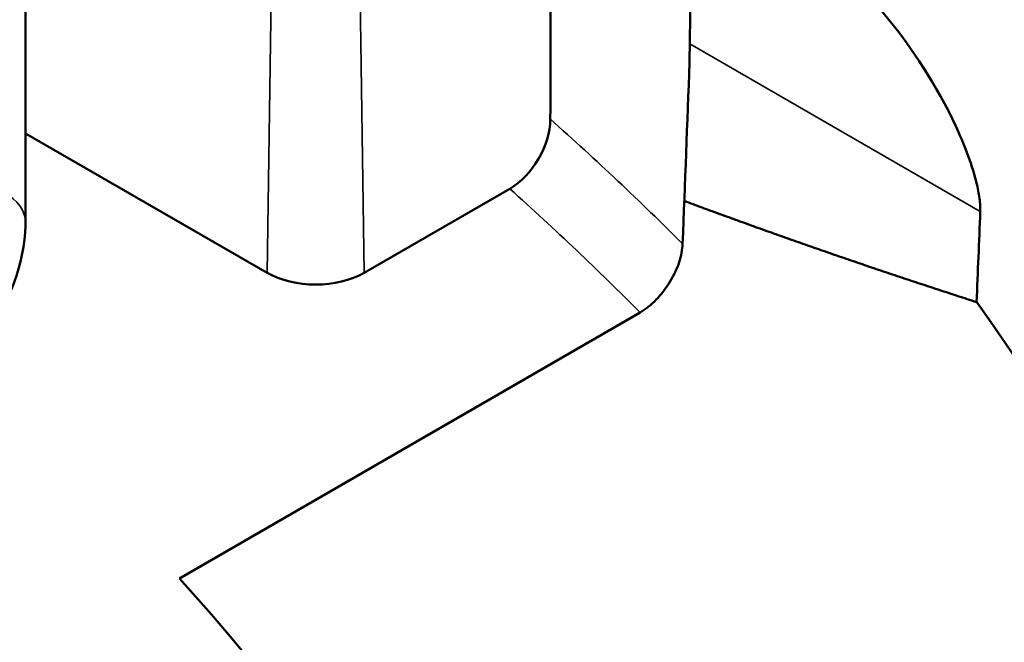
# Model space of a CAD drawing. Header units: millimetres. Extents: x 40 to 2195, y 40 to 1687.
# Tile 5 of 185: x 369 to 386, y 235 to 246. Entities that reach past the tile are written whole.
import ezdxf

# ---------------------------------------------------------------- set-up
doc = ezdxf.new("R2010")
doc.units = ezdxf.units.MM
doc.header["$LTSCALE"] = 8
doc.layers.add('Visible (ISO)', color=7, linetype='Continuous', lineweight=50)
doc.layers.add('Visible Narrow (ISO)', color=7, linetype='Continuous', lineweight=35)

msp = doc.modelspace()

# ---------------------------------------------------------------- linework, layer by layer
at = {"layer": 'Visible (ISO)'}
for p, q in [((368.731, 242.818), (368.731, 253.432)), ((380.432, 245.623), (380.503, 250.195)), ((368.731, 244.374), (372.989, 241.916)), ((377.264, 243.396), (374.7, 241.916)), ((371.444, 236.533), (379.559, 241.218))]:
    msp.add_line(p, q, dxfattribs=at)
for centre, major_axis, ratio, start_param, end_param in [((304.902, 216.486), (-66, 0), 0.57735, 4.00689, 9.976732), ((304.902, 225.059), (87.241, 0), 0.57735, 0.437022, 0.522491), ((377.254, 244.222), (0.511, 0.875), 0.585447, 3.939498, 5.492291), ((373.845, 242.409), (-1.209, 0), 0.57735, 0.785398, 2.356194), ((304.902, 222.2), (87.18, 0), 0.57735, 5.706323, 6.674584), ((304.902, 216.486), (66.5, 0), 0.57735, 2.478899, 6.836927), ((304.902, 216.486), (75.057, 0), 0.57735, 5.733442, 6.764131)]:
    msp.add_ellipse(centre, major_axis=major_axis, ratio=ratio, start_param=start_param, end_param=end_param, dxfattribs=at)
for points in [[(377.978, 244.624), (377.981, 245.642), (377.988, 247.677), (377.999, 250.734), (378.006, 252.775), (378.01, 253.796)], [(380.309, 242.425), (380.35, 243.491), (380.391, 244.557), (380.432, 245.623)], [(385.488, 241.401), (385.51, 241.933), (385.531, 242.466), (385.553, 242.998)]]:
    msp.add_open_spline(points, degree=3, dxfattribs=at)
for points, knots in [([(383.943, 246.377), (384.338, 245.888), (384.785, 245.223), (385.25, 244.224), (385.395, 243.868), (385.502, 243.443), (385.522, 243.351), (385.548, 243.173), (385.555, 243.088), (385.553, 243.011), (385.553, 243.005), (385.553, 242.998)], [0.503739, 0.503739, 0.503739, 0.503739, 0.7813954, 0.7813954, 0.887635, 0.887635, 0.9134166, 0.9134166, 0.9391983, 0.9391983, 0.9415961, 0.9415961, 0.9415961, 0.9415961]), ([(367.045, 239.898), (367.254, 240.019), (367.441, 240.164), (367.779, 240.486), (367.93, 240.663), (368.199, 241.043), (368.315, 241.246), (368.51, 241.668), (368.589, 241.888), (368.699, 242.342), (368.731, 242.576), (368.731, 242.818)], [1.570796, 1.570796, 1.570796, 1.570796, 1.884956, 1.884956, 2.199115, 2.199115, 2.513274, 2.513274, 2.827433, 2.827433, 3.141593, 3.141593, 3.141593, 3.141593]), ([(380.309, 242.425), (380.305, 242.33), (380.282, 242.21), (380.212, 241.995), (380.15, 241.862), (380.02, 241.649), (379.929, 241.531), (379.759, 241.357), (379.651, 241.271), (379.559, 241.218)], [-0.6015938, -0.6015938, -0.6015938, -0.6015938, -0.5667019, -0.5667019, -0.5296119, -0.5296119, -0.491726, -0.491726, -0.4529702, -0.4529702, -0.4529702, -0.4529702])]:
    msp.add_open_spline(points, degree=3, knots=knots, dxfattribs=at)
msp.add_rational_spline([(380.338, 243.183), (382.875, 242.241), (385.488, 241.401)], [1.0467828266, 1.03979528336, 1.03099871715], degree=2, dxfattribs=at)
at = {"layer": 'Visible Narrow (ISO)'}
for p, q in [((372.989, 241.916), (373.095, 248.97)), ((374.7, 241.916), (374.609, 247.983)), ((380.437, 245.952), (385.553, 242.998))]:
    msp.add_line(p, q, dxfattribs=at)
for centre, major_axis, start_param, end_param in [((304.902, 217.288), (-87.075, 0), 3.665218, 3.716512), ((367.481, 242.818), (-1.25, 0), 3.141593, 6.283185), ((304.902, 216.486), (-86.075, 0), 3.662518, 3.713826)]:
    msp.add_ellipse(centre, major_axis=major_axis, ratio=0.57735, start_param=start_param, end_param=end_param, dxfattribs=at)

doc.saveas('drawing.dxf')
